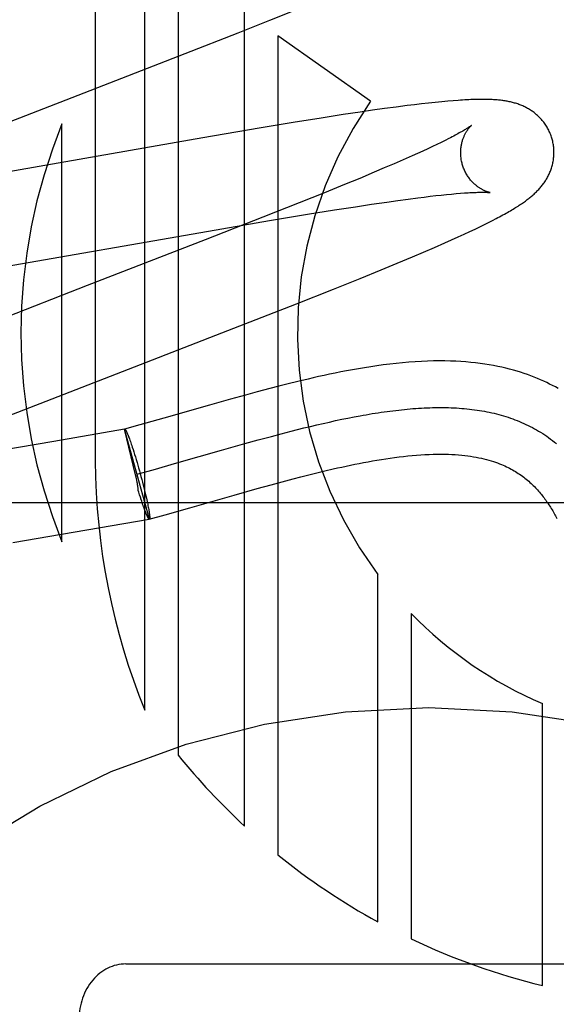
# Model space of a CAD drawing. Header units: inches. Extents: x 0 to 248, y 0 to 160.
# Tile 25 of 68: x 81.96 to 82.075, y 81.733 to 81.944. Entities that reach past the tile are written whole.
import ezdxf

# ---------------------------------------------------------------- set-up
doc = ezdxf.new("R2010")
doc.units = ezdxf.units.IN
doc.header["$LTSCALE"] = 13.627625
doc.header["$MEASUREMENT"] = 0
doc.linetypes.add('HIDDEN', pattern=[0.2, 0.1, -0.1])
doc.layers.add('DEFAULT_2', color=8, linetype='HIDDEN')

msp = doc.modelspace()

# ---------------------------------------------------------------- linework, layer by layer
at = {"layer": 'DEFAULT_2', "color": 8, "linetype": 'HIDDEN'}
for p, q in [((81.97647135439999, 82.1555714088), (81.97647135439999, 81.8497778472)), ((81.9870697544, 81.796333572), (81.9870697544, 82.1555714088)), ((81.99421215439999, 82.1555714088), (81.99421215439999, 81.7867069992)), ((82.0084969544, 81.77145267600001), (82.0084969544, 82.1555714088)), ((82.0139255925, 81.9442829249), (82.0194888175, 81.9465280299)), ((82.0071020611, 81.9415682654), (82.0139255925, 81.9442829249)), ((81.9957698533, 81.937123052), (82.0071020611, 81.9415682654)), ((82.0355081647, 81.9269429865), (82.0156393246, 81.9409131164)), ((82.0156393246, 81.9409131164), (82.0156393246, 81.76527855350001)), ((81.9727771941, 81.9282138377), (81.9957698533, 81.937123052)), ((81.9515750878, 81.9199842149), (81.9727771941, 81.9282138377)), ((82.0449146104, 81.92617223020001), (82.0433702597, 81.9259812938)), ((82.0464189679, 81.9263504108), (82.0449146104, 81.92617223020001)), ((82.0478997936, 81.9265172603), (82.0464189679, 81.9263504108)), ((82.0493660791, 81.92667293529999), (82.0478997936, 81.9265172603)), ((82.05076811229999, 81.926811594), (82.0493660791, 81.92667293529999)), ((82.0520441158, 81.9269278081), (82.05076811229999, 81.926811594)), ((82.0531934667, 81.92702311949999), (82.0520441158, 81.9269278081)), ((82.0296283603, 81.9240368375), (82.02487036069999, 81.9232952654)), ((82.0332797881, 81.9245867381), (82.0296283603, 81.9240368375)), ((82.0359250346, 81.9249723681), (82.0332797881, 81.9245867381)), ((82.038490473, 81.9253342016), (82.0359250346, 81.9249723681)), ((82.0409745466, 81.9256711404), (82.038490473, 81.9253342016)), ((82.0433702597, 81.9259812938), (82.0409745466, 81.9256711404)), ((81.9693289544, 81.8324598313), (81.9693289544, 81.9220365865)), ((82.01889848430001, 81.9223331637), (82.0116039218, 81.9211226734)), ((82.02487036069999, 81.9232952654), (82.01889848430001, 81.9223331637)), ((82.0116039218, 81.9211226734), (81.99954240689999, 81.91906429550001)), ((81.99954240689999, 81.91906429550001), (81.9574847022, 81.9117292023)), ((82.0497328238, 81.9176641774), (82.0487741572, 81.9172071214)), ((82.05063335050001, 81.91810107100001), (82.0497328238, 81.9176641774)), ((82.0514747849, 81.9185170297), (82.05063335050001, 81.91810107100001)), ((82.052256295, 81.9189112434), (82.0514747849, 81.9185170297)), ((82.04556022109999, 81.9157221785), (82.0443801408, 81.915191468)), ((82.0466867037, 81.9162354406), (82.04556022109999, 81.9157221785)), ((82.0477584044, 81.9167306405), (82.0466867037, 81.9162354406)), ((82.0487741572, 81.9172071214), (82.0477584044, 81.9167306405)), ((82.0405299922, 81.9135000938), (82.0384383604, 81.9126018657)), ((82.0425119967, 81.9143638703), (82.0405299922, 81.9135000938)), ((82.0443801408, 81.915191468), (82.0425119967, 81.9143638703)), ((82.0362412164, 81.9116707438), (82.0331549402, 81.91038071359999)), ((82.0384383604, 81.9126018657), (82.0362412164, 81.9116707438)), ((82.0331549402, 81.91038071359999), (82.0298985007, 81.9090382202)), ((82.0256041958, 81.9072913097), (82.0201501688, 81.905102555)), ((82.0298985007, 81.9090382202), (82.0256041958, 81.9072913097)), ((82.0528271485, 81.9070121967), (82.0538194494, 81.9071015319)), ((82.0538194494, 81.9071015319), (82.0547489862, 81.90717817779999)), ((82.0201501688, 81.905102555), (82.0124269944, 81.90204494)), ((82.0357168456, 81.9048267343), (82.0389858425, 81.90530379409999)), ((82.0389858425, 81.90530379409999), (82.0413152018, 81.90563143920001)), ((82.0413152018, 81.90563143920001), (82.0435347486, 81.90593227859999)), ((82.0435347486, 81.90593227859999), (82.0456399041, 81.9062055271)), ((82.0456399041, 81.9062055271), (82.04697751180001, 81.9063720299)), ((82.04697751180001, 81.9063720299), (82.04826097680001, 81.9065258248)), ((82.04826097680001, 81.9065258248), (82.0494889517, 81.9066667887)), ((82.0494889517, 81.9066667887), (82.05066012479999, 81.9067948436)), ((82.05066012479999, 81.9067948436), (82.0517733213, 81.906909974)), ((82.0517733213, 81.906909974), (82.0528271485, 81.9070121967)), ((82.02196729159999, 81.9026672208), (82.0277303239, 81.90359658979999)), ((82.0277303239, 81.90359658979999), (82.0322709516, 81.9043058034)), ((82.0322709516, 81.9043058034), (82.0357168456, 81.9048267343)), ((82.0124269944, 81.90204494), (82.000053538, 81.8972112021)), ((82.0007458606, 81.899073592), (82.0138113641, 81.901310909)), ((82.0138113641, 81.901310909), (82.02196729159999, 81.9026672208)), ((82.0598857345, 81.9004688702), (82.0607829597, 81.9009162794)), ((82.0607829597, 81.9009162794), (82.0616223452, 81.9013429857)), ((82.0616223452, 81.9013429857), (82.0624115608, 81.90175239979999)), ((81.9549226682, 81.8910950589), (82.0007458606, 81.899073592)), ((82.055551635, 81.8984038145), (82.0567619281, 81.89896704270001)), ((82.0567619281, 81.89896704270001), (82.0578836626, 81.899497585)), ((82.0578836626, 81.899497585), (82.05892231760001, 81.8999972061)), ((82.05892231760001, 81.8999972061), (82.0598857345, 81.9004688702)), ((82.000053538, 81.8972112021), (81.9747171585, 81.8874048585)), ((82.0491679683, 81.8955509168), (82.0514173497, 81.8965372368)), ((82.0514173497, 81.8965372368), (82.0528657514, 81.897182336)), ((82.0528657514, 81.897182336), (82.0542495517, 81.8978071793)), ((82.0542495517, 81.8978071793), (82.055551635, 81.8984038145)), ((82.04448691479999, 81.8935467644), (82.0468610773, 81.8945559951)), ((82.0468610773, 81.8945559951), (82.0491679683, 81.8955509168)), ((82.041187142, 81.8921646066), (82.04448691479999, 81.8935467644)), ((82.0332328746, 81.8889069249), (82.0377343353, 81.8907393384)), ((82.0377343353, 81.8907393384), (82.041187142, 81.8921646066)), ((82.0275763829, 81.8866363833), (82.0332328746, 81.8889069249)), ((81.9747171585, 81.8874048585), (81.9556919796, 81.8799964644)), ((82.0196450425, 81.8834964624), (82.0275763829, 81.8866363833)), ((82.0049133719, 81.8777474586), (82.0196450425, 81.8834964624)), ((81.9861356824, 81.8704821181), (82.0049133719, 81.8777474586)), ((81.9672026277, 81.8631292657), (81.9861356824, 81.8704821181)), ((82.013919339, 81.86531138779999), (82.0112111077, 81.8645915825)), ((82.01582398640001, 81.8658055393), (82.013919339, 81.86531138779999)), ((82.0178191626, 81.8663109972), (82.01582398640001, 81.8658055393)), ((82.0199123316, 81.8668262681), (82.0178191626, 81.8663109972)), ((81.95635458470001, 81.8588645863), (81.9672026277, 81.8631292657)), ((82.0054360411, 81.8630037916), (82.00095176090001, 81.861737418)), ((82.0086541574, 81.8638962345), (82.0054360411, 81.8630037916)), ((82.0112111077, 81.8645915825), (82.0086541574, 81.8638962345)), ((82.00095176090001, 81.861737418), (81.9911931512, 81.8589497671)), ((81.9911931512, 81.8589497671), (81.9860172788, 81.8574886)), ((82.02799207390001, 81.85841924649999), (82.0293236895, 81.8587003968)), ((82.0293236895, 81.8587003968), (82.03064679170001, 81.8589694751)), ((82.03064679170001, 81.8589694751), (82.0319611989, 81.8592259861)), ((81.9827349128, 81.856579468), (81.9675862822, 81.8539612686)), ((81.9880893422, 81.8373224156), (81.9827349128, 81.8565794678)), ((81.98511766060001, 81.8467667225), (81.98273821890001, 81.8565675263)), ((81.9827382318, 81.8565675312), (81.9827682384, 81.85658867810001)), ((81.9860172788, 81.8574886), (81.9827682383, 81.8565886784)), ((82.0184476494, 81.8561547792), (82.0198337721, 81.8565065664)), ((82.0198337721, 81.8565065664), (82.0212126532, 81.8568497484)), ((82.0212126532, 81.8568497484), (82.0225841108, 81.85718383)), ((82.0225841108, 81.85718383), (82.0239479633, 81.8575083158)), ((82.0239479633, 81.8575083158), (82.0253040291, 81.85782271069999)), ((82.0253040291, 81.85782271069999), (82.0266521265, 81.8581265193)), ((82.0266521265, 81.8581265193), (82.02799207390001, 81.85841924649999)), ((81.9836190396, 81.8549768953), (81.9837075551, 81.85474384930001)), ((81.9837075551, 81.85474384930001), (81.9837991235, 81.8544968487)), ((81.9837991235, 81.8544968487), (81.983893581, 81.8542363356)), ((82.01141476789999, 81.8542841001), (82.0142476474, 81.8550527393)), ((82.0142476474, 81.8550527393), (82.01635528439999, 81.8556120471)), ((82.01635528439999, 81.8556120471), (82.0184476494, 81.8561547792)), ((81.9675862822, 81.8539612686), (81.9562048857, 81.85204214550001)), ((81.983893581, 81.8542363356), (81.9839907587, 81.853962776)), ((81.9839907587, 81.853962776), (81.9840904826, 81.8536766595)), ((81.9840904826, 81.8536766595), (81.9841925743, 81.8533784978)), ((81.9841925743, 81.8533784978), (81.9842968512, 81.8530688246)), ((81.9842968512, 81.8530688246), (81.9844031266, 81.8527481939)), ((81.9844031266, 81.8527481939), (81.9845658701, 81.8522479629)), ((81.9845658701, 81.8522479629), (81.98473202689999, 81.8517263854)), ((82.0035018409, 81.8520660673), (82.0085572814, 81.8534929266)), ((82.0085572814, 81.8534929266), (82.01141476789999, 81.8542841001)), ((81.98473202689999, 81.8517263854), (81.9849009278, 81.85118556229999)), ((81.9849009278, 81.85118556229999), (81.9850718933, 81.85062766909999)), ((81.9850718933, 81.85062766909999), (81.985244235, 81.8500549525)), ((81.9939516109, 81.8493377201), (82.0035018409, 81.8520660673)), ((81.985244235, 81.8500549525), (81.98541725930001, 81.8494697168)), ((81.98541725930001, 81.8494697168), (81.9855902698, 81.84887431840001)), ((81.9855902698, 81.84887431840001), (81.98576257, 81.8482711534)), ((81.98576257, 81.8482711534), (81.9859334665, 81.8476626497)), ((81.9888581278, 81.84789936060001), (81.9939516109, 81.8493377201)), ((81.9852164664, 81.846315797), (81.98511766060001, 81.8467667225)), ((81.9852901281, 81.84596980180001), (81.9852164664, 81.846315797)), ((81.98541378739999, 81.8469449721), (81.9888581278, 81.84789936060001)), ((81.9859334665, 81.8476626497), (81.98610346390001, 81.8470468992)), ((81.98610346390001, 81.8470468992), (81.9862706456, 81.8464307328)), ((81.9862706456, 81.8464307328), (81.9864343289, 81.84581666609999)), ((82.0165049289, 81.8453046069), (82.018910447, 81.845943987)), ((82.018910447, 81.845943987), (82.0205624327, 81.8463734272)), ((82.0205624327, 81.8463734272), (82.0222497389, 81.8468027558)), ((82.0222497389, 81.8468027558), (82.0239681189, 81.8472291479)), ((82.0239681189, 81.8472291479), (82.0257159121, 81.8476505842)), ((81.9864343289, 81.84581666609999), (81.9865938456, 81.8452072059)), ((81.9865938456, 81.8452072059), (81.9867485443, 81.844604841)), ((81.9867485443, 81.844604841), (81.9868977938, 81.8440120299)), ((81.9868977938, 81.8440120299), (81.98704098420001, 81.8434311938)), ((82.006270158, 81.8424568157), (82.0111949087, 81.84384689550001)), ((82.0111949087, 81.84384689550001), (82.0141812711, 81.8446735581)), ((82.0141812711, 81.8446735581), (82.0165049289, 81.8453046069)), ((81.9858102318, 81.84308380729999), (81.9856963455, 81.8434582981)), ((81.9859796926, 81.8425350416), (81.9858102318, 81.84308380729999)), ((81.986146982, 81.8420035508), (81.9859796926, 81.8425350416)), ((81.9863148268, 81.8414775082), (81.986146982, 81.8420035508)), ((81.9864192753, 81.8411615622), (81.986257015, 81.8416597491)), ((81.98704098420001, 81.8434311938), (81.98717753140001, 81.8428647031)), ((81.98717753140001, 81.8428647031), (81.9873068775, 81.8423148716)), ((81.9873068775, 81.8423148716), (81.9874284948, 81.841783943)), ((81.9874284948, 81.841783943), (81.9875050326, 81.8414415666)), ((81.9967328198, 81.8397321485), (82.006270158, 81.8424568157)), ((82.29798911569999, 81.84077144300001), (81.79798911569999, 81.84077144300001)), ((81.9865253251, 81.8408419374), (81.9864192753, 81.8411615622)), ((81.9866294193, 81.84053309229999), (81.9865253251, 81.8408419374)), ((81.9867313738, 81.8402355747), (81.9866294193, 81.84053309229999)), ((81.9868309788, 81.83994999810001), (81.9867313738, 81.8402355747)), ((81.986928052, 81.8396768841), (81.9868309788, 81.83994999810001)), ((81.9870224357, 81.8394166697), (81.986928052, 81.8396768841)), ((81.9875050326, 81.8414415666), (81.9875777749, 81.8411091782)), ((81.9875777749, 81.8411091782), (81.9876465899, 81.8407873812)), ((81.9876465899, 81.8407873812), (81.9877113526, 81.84047675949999)), ((81.9877113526, 81.84047675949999), (81.9877719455, 81.8401778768)), ((81.9877719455, 81.8401778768), (81.98782825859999, 81.8398912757)), ((81.98782825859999, 81.8398912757), (81.9878801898, 81.8396174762)), ((81.9878801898, 81.8396174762), (81.98792764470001, 81.8393569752)), ((81.99144788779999, 81.83823993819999), (81.9967328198, 81.8397321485)), ((81.98711396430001, 81.8391698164), (81.9870224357, 81.8394166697)), ((81.9872025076, 81.8389366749), (81.98711396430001, 81.8391698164)), ((81.9872879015, 81.8387176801), (81.9872456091, 81.8388253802)), ((81.9880593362, 81.8373012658), (81.99144788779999, 81.83823993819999)), ((81.9691999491, 81.8340458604), (81.98805841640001, 81.8373044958)), ((81.9880893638, 81.83732243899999), (81.9880584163, 81.8373044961)), ((81.9880893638, 81.83732243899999), (81.9880593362, 81.8373012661)), ((81.9587648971, 81.8322914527), (81.9691999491, 81.8340458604)), ((82.03706652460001, 81.7509218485), (82.03706652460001, 81.8254081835)), ((82.0442079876, 81.8170512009), (82.0442079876, 81.7472688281)), ((82.0723186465, 81.7372877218), (82.0723186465, 81.7977628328)), ((81.9829891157, 81.7418945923), (82.1129891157, 81.7418945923))]:
    msp.add_line(p, q, dxfattribs=at)
for points in [[(82.0744220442, 81.9187847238), (82.07436052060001, 81.9189973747), (82.0742828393, 81.9192447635), (82.074199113, 81.9194902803), (82.07410944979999, 81.9197336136), (82.0740139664, 81.919974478), (82.0739127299, 81.92021274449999), (82.0738058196, 81.9204482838), (82.0736933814, 81.9206808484), (82.073575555, 81.9209102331), (82.0734524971, 81.921136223), (82.0733243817, 81.9213585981), (82.07319135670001, 81.9215772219), (82.0730535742, 81.9217919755), (82.0729112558, 81.92200264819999), (82.0727646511, 81.9222090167), (82.072613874, 81.92241106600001), (82.0724590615, 81.9226087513), (82.0723004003, 81.9228019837), (82.0721380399, 81.9229907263), (82.0719722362, 81.9231748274), (82.071803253, 81.9233541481), (82.0716312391, 81.92352868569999), (82.0714563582, 81.9236984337), (82.0712788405, 81.9238633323), (82.0710989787, 81.9240232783), (82.0709167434, 81.9241784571), (82.0707322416, 81.924328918), (82.07054526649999, 81.9244749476), (82.0703556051, 81.9246168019), (82.0701632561, 81.9247545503), (82.0699680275, 81.9248883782), (82.0697701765, 81.92501815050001), (82.0695697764, 81.9251438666), (82.069367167, 81.92526537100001), (82.0691626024, 81.9253825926), (82.0689564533, 81.9254954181), (82.0687491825, 81.9256037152), (82.0685407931, 81.9257076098), (82.0683315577, 81.9258070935), (82.0681210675, 81.9259024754), (82.06790900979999, 81.9259939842), (82.0676952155, 81.9260817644), (82.0674793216, 81.9261660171), (82.0672614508, 81.9262467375), (82.0670414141, 81.9263240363), (82.0668196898, 81.926397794), (82.0665966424, 81.9264679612), (82.0663724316, 81.9265345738), (82.0661473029, 81.9265976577), (82.0659213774, 81.9266572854), (82.0656948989, 81.9267135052), (82.0654677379, 81.9267664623), (82.0652398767, 81.926816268), (82.0650111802, 81.9268630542), (82.0647815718, 81.9269069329), (82.0645508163, 81.9269480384), (82.06431869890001, 81.9269864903), (82.0640850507, 81.9270223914), (82.0638497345, 81.9270558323), (82.0636124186, 81.9270869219), (82.06337288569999, 81.92711574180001), (82.0631306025, 81.9271423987), (82.0628850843, 81.9271669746), (82.0626358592, 81.927189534), (82.0623824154, 81.9272101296), (82.06212427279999, 81.9272287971), (82.0618609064, 81.9272455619), (82.06159182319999, 81.92726043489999), (82.0613164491, 81.9272734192), (82.0610343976, 81.92728449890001), (82.0607452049, 81.92729365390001), (82.0604484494, 81.9273008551), (82.0601436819, 81.9273060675), (82.0598304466, 81.9273092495), (82.0595082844, 81.9273103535), (82.0591766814, 81.9273093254), (82.0588351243, 81.927306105), (82.05848306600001, 81.92730062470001), (82.0581199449, 81.92729281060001), (82.0577451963, 81.9272825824), (82.0573582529, 81.9272698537), (82.0569584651, 81.92725452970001), (82.0565452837, 81.9272365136), (82.0561177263, 81.9272156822), (82.055674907, 81.9271919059), (82.0552157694, 81.9271650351), (82.0547392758, 81.92713491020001), (82.0542442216, 81.9271013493), (82.0531934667, 81.92702311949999)], [(82.0571029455, 81.9217230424), (82.0570958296, 81.9217171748), (82.0570815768, 81.9217056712), (82.0570596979, 81.92168839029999), (82.0570296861, 81.92166518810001), (82.0569910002, 81.9216359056), (82.0569430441, 81.9216003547), (82.0568853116, 81.9215584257), (82.0568172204, 81.9215099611), (82.0567383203, 81.9214549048), (82.0566481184, 81.9213931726), (82.05654613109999, 81.92132469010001), (82.0564318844, 81.9212493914), (82.05630478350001, 81.9211671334), (82.056164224, 81.9210777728), (82.0560096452, 81.9209811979), (82.0558403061, 81.9208771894), (82.05565605, 81.9207658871), (82.0554565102, 81.92064729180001), (82.0552417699, 81.9205216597), (82.05501192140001, 81.9203892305), (82.05476694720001, 81.9202501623), (82.0545070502, 81.92010472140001), (82.05423195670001, 81.91995289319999), (82.0539415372, 81.9197947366), (82.053635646, 81.9196302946), (82.0533140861, 81.91945957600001), (82.0529769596, 81.919282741), (82.0526243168, 81.9190999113), (82.052256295, 81.9189112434)], [(82.055153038, 81.9134269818), (82.0551003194, 81.913625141), (82.0550442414, 81.9138585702), (82.0549944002, 81.9140928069), (82.0549508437, 81.91432734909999), (82.0549135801, 81.9145617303), (82.0548825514, 81.914795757), (82.0548576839, 81.9150292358), (82.05483891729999, 81.9152617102), (82.05482616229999, 81.9154927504), (82.0548193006, 81.9157221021), (82.05481820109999, 81.9159494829), (82.05482270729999, 81.9161745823), (82.05483264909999, 81.9163971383), (82.0548478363, 81.9166167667), (82.0548680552, 81.9168330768), (82.0548930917, 81.9170458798), (82.0549227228, 81.9172550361), (82.0549566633, 81.9174600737), (82.05499460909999, 81.9176605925), (82.0550362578, 81.9178563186), (82.0550812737, 81.9180469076), (82.0551293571, 81.9182322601), (82.0551801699, 81.9184121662), (82.0552334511, 81.9185866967), (82.055288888, 81.9187557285), (82.0553463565, 81.918919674), (82.0554057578, 81.9190789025), (82.0554668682, 81.91923339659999), (82.0555295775, 81.9193834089), (82.0555934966, 81.9195285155), (82.0556582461, 81.9196683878), (82.0557236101, 81.9198030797), (82.0557892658, 81.9199324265), (82.0558551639, 81.9200567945), (82.0559212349, 81.920176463), (82.0559873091, 81.9202914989), (82.05605326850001, 81.9204020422), (82.0561189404, 81.9205081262), (82.0561841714, 81.92060980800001), (82.0562488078, 81.920707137), (82.0563126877, 81.920800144), (82.0563756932, 81.9208889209), (82.05643773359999, 81.9209735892), (82.0564985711, 81.9210540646), (82.0565580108, 81.9211303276), (82.0566158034, 81.92120229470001), (82.0566717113, 81.9212699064), (82.0567254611, 81.921333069), (82.0567767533, 81.92139167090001), (82.05682538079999, 81.9214457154), (82.05687112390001, 81.9214951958), (82.0569136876, 81.9215400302), (82.0569527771, 81.9215801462), (82.056988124, 81.9216155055), (82.0570194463, 81.9216460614), (82.0570464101, 81.9216717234), (82.0570686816, 81.9216924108), (82.05708586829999, 81.92170799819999), (82.0570975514, 81.9217183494), (82.0571020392, 81.9217222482)], [(82.0624115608, 81.90175239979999), (82.0627897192, 81.9019517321), (82.0631575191, 81.9021477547), (82.06351553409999, 81.9023407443), (82.063863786, 81.9025306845), (82.0642024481, 81.9027176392), (82.06453169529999, 81.9029016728), (82.0648517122, 81.90308285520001), (82.0651626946, 81.9032612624), (82.0654648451, 81.9034369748), (82.0657583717, 81.9036100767), (82.066043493, 81.9037806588), (82.0663204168, 81.9039488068), (82.06658937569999, 81.9041146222), (82.06685054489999, 81.904278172), (82.0671041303, 81.9044395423), (82.06735030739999, 81.9045988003), (82.0675892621, 81.90475601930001), (82.0678211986, 81.9049112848), (82.0680462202, 81.90506461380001), (82.0682648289, 81.9052162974), (82.0684773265, 81.9053665), (82.0686843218, 81.90551561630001), (82.0688862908, 81.9056639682), (82.0690837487, 81.9058119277), (82.0692771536, 81.9059598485), (82.0694669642, 81.9061081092), (82.0696536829, 81.9062571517), (82.0698374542, 81.9064071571), (82.0700185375, 81.9065584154), (82.0701969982, 81.9067110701), (82.0703729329, 81.9068653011), (82.0705464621, 81.9070213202), (82.070717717, 81.9071793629), (82.07088670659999, 81.9073395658), (82.0710534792, 81.9075021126), (82.0712179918, 81.9076671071), (82.07138028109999, 81.9078347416), (82.0715401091, 81.9080049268), (82.07169733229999, 81.9081776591), (82.0718517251, 81.90835283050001), (82.0720031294, 81.9085303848), (82.0721512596, 81.9087100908), (82.07229576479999, 81.9088915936), (82.0724367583, 81.9090750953), (82.072574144, 81.9092605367), (82.0727081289, 81.9094482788), (82.07283878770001, 81.9096385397), (82.0729662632, 81.9098316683), (82.0730907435, 81.9100281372), (82.07321199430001, 81.91022778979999), (82.0733299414, 81.91043072), (82.0734442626, 81.9106365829), (82.0735547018, 81.9108450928), (82.07366107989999, 81.9110560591), (82.07376318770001, 81.9112691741), (82.0738609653, 81.91148440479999), (82.0739542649, 81.91170150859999), (82.0740431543, 81.9119207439), (82.0741275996, 81.9121421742), (82.0742076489, 81.912366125), (82.0742833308, 81.9125929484), (82.07435452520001, 81.9128226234), (82.0744211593, 81.9130553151), (82.0744830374, 81.9132907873), (82.07453999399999, 81.9135288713), (82.074591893, 81.91376947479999), (82.0746386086, 81.9140125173), (82.0746799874, 81.9142577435), (82.07471588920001, 81.9145048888), (82.07474620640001, 81.9147538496), (82.0747708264, 81.9150044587), (82.0747896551, 81.9152566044), (82.0748026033, 81.9155102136), (82.0748095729, 81.9157649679), (82.0748104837, 81.9160205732), (82.074805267, 81.9162768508), (82.0747938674, 81.9165336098), (82.0747762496, 81.9167905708), (82.0747523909, 81.9170474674), (82.0747222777, 81.9173040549), (82.0746859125, 81.9175600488), (82.0746432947, 81.9178152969), (82.0745944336, 81.9180696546), (82.0745393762, 81.91832281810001), (82.0744781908, 81.9185744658), (82.0744220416, 81.9187847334)], [(82.0611018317, 81.9073286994), (82.06110581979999, 81.9073280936), (82.0610988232, 81.9073293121), (82.0610846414, 81.9073319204), (82.06106347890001, 81.9073360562), (82.0610355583, 81.9073418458), (82.0610010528, 81.90734942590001), (82.0609602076, 81.9073589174), (82.0609132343, 81.9073704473), (82.06086039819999, 81.9073841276), (82.06080193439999, 81.9074000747), (82.06073813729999, 81.90741838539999), (82.0606693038, 81.9074391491), (82.0605956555, 81.9074624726), (82.0605173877, 81.9074884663), (82.0604348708, 81.907517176), (82.06034845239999, 81.9075486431), (82.0602583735, 81.907582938), (82.060164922, 81.9076201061), (82.060068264, 81.9076602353), (82.0599686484, 81.9077033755), (82.0598660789, 81.9077496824), (82.05976060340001, 81.90779929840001), (82.0596523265, 81.9078523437), (82.0595413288, 81.90790895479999), (82.0594277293, 81.907969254), (82.0593116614, 81.9080333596), (82.0591931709, 81.90810144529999), (82.05907238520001, 81.9081736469), (82.058949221, 81.9082502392), (82.0588235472, 81.9083315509), (82.0586956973, 81.90841762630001), (82.0585658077, 81.9085086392), (82.0584343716, 81.9086045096), (82.058301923, 81.90870509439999), (82.0581684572, 81.9088106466), (82.0580342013, 81.9089212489), (82.0578990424, 81.9090372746), (82.0577628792, 81.9091591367), (82.0576260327, 81.90928690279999), (82.0574886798, 81.9094207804), (82.0573512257, 81.90956076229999), (82.0572139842, 81.9097069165), (82.0570774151, 81.9098591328), (82.0569419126, 81.9100173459), (82.0568079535, 81.9101813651), (82.056676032, 81.910350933), (82.0565464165, 81.9105260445), (82.0564193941, 81.9107066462), (82.05629535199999, 81.9108925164), (82.0561746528, 81.9110834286), (82.05605758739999, 81.9112792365), (82.0559444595, 81.9114797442), (82.0558355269, 81.9116847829), (82.0557310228, 81.9118941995), (82.0556312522, 81.91210766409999), (82.0555365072, 81.91232481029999), (82.0554469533, 81.9125455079), (82.0553627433, 81.912769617), (82.05528411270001, 81.9129967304), (82.0552112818, 81.913226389), (82.0551530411, 81.9134269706)], [(82.0547489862, 81.90717817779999), (82.0556172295, 81.9072426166), (82.0560289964, 81.9072704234), (82.0564241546, 81.9072952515), (82.05680174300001, 81.90731712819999), (82.0571603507, 81.9073360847), (82.05749835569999, 81.9073521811), (82.0578164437, 81.907365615), (82.05811446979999, 81.90737655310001), (82.0583935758, 81.9073852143), (82.0586545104, 81.9073917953), (82.0588981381, 81.90739648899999), (82.0591251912, 81.90739947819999), (82.0593366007, 81.9074009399), (82.0595331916, 81.9074010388), (82.05971572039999, 81.9073999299), (82.0598849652, 81.9073977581), (82.06004140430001, 81.9073946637), (82.06018561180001, 81.9073907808), (82.060317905, 81.907386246), (82.0604386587, 81.9073811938), (82.0605482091, 81.9073757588), (82.0606468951, 81.9073700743), (82.06073502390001, 81.9073642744), (82.06081287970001, 81.9073584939), (82.0608808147, 81.9073528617), (82.06093914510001, 81.90734750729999), (82.0609882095, 81.90734255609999), (82.0610283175, 81.9073381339), (82.061059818, 81.90733435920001), (82.0610830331, 81.90733135), (82.0610982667, 81.9073292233), (82.0611018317, 81.9073286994)], [(82.0757125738, 81.8653051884), (82.0751145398, 81.8656347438), (82.0745049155, 81.8659575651), (82.0738834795, 81.8662734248), (82.0732496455, 81.8665822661), (82.07260299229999, 81.8668839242), (82.0719427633, 81.86717836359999), (82.0712680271, 81.8674655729), (82.0705787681, 81.8677451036), (82.0698747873, 81.8680165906), (82.0691556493, 81.8682797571), (82.0684212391, 81.868534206), (82.0676703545, 81.86877989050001), (82.0669020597, 81.8690165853), (82.0661154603, 81.8692439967), (82.0653097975, 81.86946175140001), (82.0644836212, 81.8696696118), (82.0636356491, 81.8698672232), (82.0627644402, 81.8700541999), (82.0618683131, 81.8702301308), (82.0609465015, 81.8703943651), (82.0599974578, 81.8705463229), (82.059021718, 81.87068504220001), (82.0580193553, 81.870809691), (82.05699021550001, 81.8709195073), (82.0559346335, 81.8710137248), (82.05485117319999, 81.8710917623), (82.0537389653, 81.8711529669), (82.0525964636, 81.87119667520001), (82.051421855, 81.8712221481), (82.0502148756, 81.8712285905), (82.0489733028, 81.8712152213), (82.0477010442, 81.8711814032), (82.04640019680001, 81.8711267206), (82.04507434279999, 81.87105098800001), (82.0437260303, 81.87095418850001), (82.0423610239, 81.87083680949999), (82.0409830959, 81.8706994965), (82.0396014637, 81.8705437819), (82.038224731, 81.87037158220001), (82.0368597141, 81.8701848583), (82.03551704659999, 81.8699863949), (82.0341948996, 81.8697773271), (82.032895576, 81.8695593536), (82.0316172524, 81.8693334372), (82.0303588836, 81.8691005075), (82.0291203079, 81.8688614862), (82.0279008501, 81.8686171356), (82.0267008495, 81.86836837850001), (82.0255203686, 81.8681160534), (82.0243593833, 81.8678609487), (82.0232177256, 81.8676037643), (82.022095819, 81.8673451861), (82.0199123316, 81.8668262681)], [(82.0319611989, 81.8592259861), (82.0332667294, 81.8594694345), (82.0339161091, 81.8595861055), (82.0345632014, 81.8596993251), (82.0352079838, 81.8598090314), (82.0358504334, 81.8599151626), (82.03649052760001, 81.8600176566), (82.0371282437, 81.86011645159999), (82.0377635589, 81.8602114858), (82.0383964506, 81.8603026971), (82.03902689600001, 81.86039002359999), (82.0396548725, 81.8604734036), (82.0402803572, 81.8605527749), (82.0409033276, 81.8606280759), (82.0415237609, 81.8606992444), (82.0421416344, 81.8607662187), (82.0427569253, 81.86082893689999), (82.04336961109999, 81.86088733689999), (82.04397966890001, 81.8609413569), (82.044587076, 81.8609909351), (82.0451918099, 81.8610360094), (82.04579384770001, 81.861076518), (82.0463931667, 81.8611123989), (82.0469897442, 81.8611435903), (82.0475835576, 81.8611700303), (82.0481745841, 81.86119165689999), (82.04876280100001, 81.8612084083), (82.04934818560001, 81.8612202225), (82.0499307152, 81.8612270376), (82.050510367, 81.8612287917), (82.0510871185, 81.8612254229), (82.0516609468, 81.86121686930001), (82.0522318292, 81.861203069), (82.05279974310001, 81.86118396), (82.0533646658, 81.86115948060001), (82.0539265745, 81.8611295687), (82.0544854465, 81.8610941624), (82.0550412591, 81.8610531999), (82.0555939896, 81.8610066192), (82.0561436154, 81.86095435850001), (82.0566901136, 81.86089635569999), (82.05723346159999, 81.8608325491), (82.0577736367, 81.8607628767), (82.0583106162, 81.8606872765), (82.05884437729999, 81.8606056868), (82.05937489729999, 81.8605180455), (82.0599021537, 81.8604242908), (82.06042612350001, 81.86032436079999), (82.0609467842, 81.8602181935), (82.061464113, 81.860105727), (82.0619780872, 81.8599868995), (82.0624886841, 81.859861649), (82.0629958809, 81.85972991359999), (82.0634996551, 81.85959163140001), (82.0639999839, 81.8594467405), (82.0644968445, 81.859295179), (82.0649902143, 81.859136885), (82.0654800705, 81.8589717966), (82.06596639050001, 81.8587998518), (82.0664491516, 81.8586209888), (82.0669283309, 81.8584351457), (82.06740390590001, 81.8582422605), (82.0678758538, 81.85804227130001), (82.06834415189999, 81.8578351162), (82.0688087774, 81.8576207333), (82.0692697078, 81.8573990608), (82.0697269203, 81.8571700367), (82.0701803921, 81.856933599), (82.0706301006, 81.85668968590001), (82.071076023, 81.85643823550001), (82.0715181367, 81.8561791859), (82.071956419, 81.8559124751), (82.072390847, 81.8556380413), (82.07282139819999, 81.8553558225), (82.0732480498, 81.8550657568), (82.0736707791, 81.8547677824), (82.07408956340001, 81.8544618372), (82.07450438, 81.8541478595), (82.0749152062, 81.8538257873), (82.0753220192, 81.8534955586)], [(81.9827682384, 81.85658867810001), (81.9827775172, 81.8565902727), (81.9827929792, 81.8565892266), (81.98280961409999, 81.8565838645), (81.98282741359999, 81.8565741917), (81.9828463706, 81.8565602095), (81.9828664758, 81.8565419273), (81.9828877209, 81.8565193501), (81.9829100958, 81.8564924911), (81.9829335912, 81.8564613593), (81.9829581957, 81.8564259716), (81.98298389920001, 81.8563863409), (81.98301068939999, 81.85634248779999), (81.983038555, 81.8562944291), (81.9830674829, 81.8562421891), (81.9830974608, 81.8561857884), (81.9831284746, 81.856125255), (81.9831605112, 81.8560606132), (81.98319355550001, 81.8559918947), (81.9832275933, 81.8559191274), (81.9832626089, 81.8558423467), (81.9832985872, 81.8557615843), (81.9833355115, 81.8556768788), (81.98337336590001, 81.8555882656), (81.98341213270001, 81.8554957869), (81.9834517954, 81.8553994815), (81.9834923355, 81.855299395), (81.9835337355, 81.85519556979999), (81.9835759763, 81.8550880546), (81.9836190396, 81.8549768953)], [(82.0257159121, 81.8476505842), (82.0274959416, 81.848065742), (82.0283996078, 81.8482705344), (82.0293137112, 81.8484732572), (82.0302369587, 81.8486732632), (82.03116916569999, 81.84887016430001), (82.0321081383, 81.8490631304), (82.0330521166, 81.8492514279), (82.033999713, 81.8494343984), (82.0349491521, 81.84961130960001), (82.0358999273, 81.849781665), (82.0368511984, 81.8499449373), (82.0378021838, 81.8501006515), (82.03875206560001, 81.8502483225), (82.0397001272, 81.8503874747), (82.0406454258, 81.8505175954), (82.04158781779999, 81.85063827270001), (82.0425268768, 81.8507490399), (82.0434624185, 81.8508494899), (82.0443949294, 81.8509392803), (82.0453218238, 81.8510177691), (82.0462424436, 81.8510845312), (82.0471517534, 81.8511389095), (82.0480460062, 81.8511805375), (82.04892158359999, 81.8512092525), (82.0497744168, 81.8512251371), (82.0506030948, 81.8512285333), (82.051404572, 81.8512199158), (82.0521804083, 81.851199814), (82.0529308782, 81.85116875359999), (82.0536568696, 81.8511272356), (82.0543591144, 81.85107577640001), (82.05503835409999, 81.85101488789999), (82.055694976, 81.8509450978), (82.0563307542, 81.85086674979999), (82.0569469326, 81.8507801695), (82.0575452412, 81.85068553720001), (82.0581271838, 81.85058297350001), (82.0586943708, 81.85047251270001), (82.0592490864, 81.8503539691), (82.0597904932, 81.8502277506), (82.0603192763, 81.8500939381), (82.0608332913, 81.8499533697), (82.0613312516, 81.8498068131), (82.0618118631, 81.8496551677), (82.0622739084, 81.8494994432), (82.0627164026, 81.8493407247), (82.0631376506, 81.8491805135), (82.0635388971, 81.8490192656), (82.06391961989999, 81.84885811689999), (82.06428340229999, 81.8486963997), (82.0646326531, 81.8485337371), (82.0649698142, 81.8483695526), (82.0652971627, 81.8482031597), (82.0656169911, 81.84803367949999), (82.06593198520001, 81.8478598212), (82.0662426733, 81.84768132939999), (82.0665507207, 81.8474972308), (82.0668551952, 81.8473080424), (82.06715584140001, 81.8471139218), (82.0674523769, 81.84691506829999), (82.0677445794, 81.8467116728), (82.0680321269, 81.8465040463), (82.0683147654, 81.8462924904), (82.0685921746, 81.8460773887), (82.0688639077, 81.845859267), (82.0691301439, 81.84563817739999), (82.0693909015, 81.8454143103), (82.0696461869, 81.8451878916), (82.06989600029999, 81.8449591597), (82.0701403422, 81.8447283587), (82.070379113, 81.8444958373), (82.0706125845, 81.8442615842), (82.070840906, 81.8440256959), (82.0710643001, 81.8437881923), (82.071282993, 81.8435490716), (82.0714970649, 81.8433084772), (82.0717066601, 81.843066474), (82.0719117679, 81.84282330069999), (82.0721124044, 81.84257917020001), (82.0723086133, 81.8423342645), (82.0725003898, 81.8420888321), (82.0726879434, 81.8418428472), (82.0728712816, 81.8415965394), (82.0730509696, 81.8413493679), (82.073227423, 81.8411009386), (82.0734010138, 81.8408508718), (82.073572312, 81.8405984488), (82.0737410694, 81.84034412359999), (82.07390729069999, 81.8400879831), (82.0740708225, 81.8398303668), (82.0742314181, 81.8395717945), (82.0743893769, 81.83931192), (82.074544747, 81.83905078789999), (82.0746980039, 81.838787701), (82.07484959, 81.83852195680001), (82.07499959, 81.8382534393), (82.07514827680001, 81.8379816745), (82.0752955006, 81.8377069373), (82.0754412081, 81.83742933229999)], [(81.9856963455, 81.8434582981), (81.98568561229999, 81.8435889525), (81.9856725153, 81.8437246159), (81.98565698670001, 81.8438656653), (81.9856391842, 81.84401112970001), (81.985619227, 81.8441601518), (81.9855971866, 81.8443126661), (81.98557314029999, 81.8444682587), (81.985547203, 81.8446270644), (81.9855194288, 81.8447894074), (81.9854900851, 81.8449542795), (81.98545942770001, 81.8451208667), (81.985427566, 81.8452888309), (81.9853947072, 81.8454574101), (81.9853608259, 81.8456270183), (81.9852901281, 81.84596980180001)], [(81.9880500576, 81.8372996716), (81.9880345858, 81.8373007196), (81.9880179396, 81.83730608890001), (81.9880001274, 81.83731577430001), (81.9879811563, 81.8373297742), (81.98796103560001, 81.8373480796), (81.98793977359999, 81.8373706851), (81.9879173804, 81.8373975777), (81.9878938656, 81.8374287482), (81.9878692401, 81.8374641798), (81.9878435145, 81.8375038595), (81.9878167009, 81.8375477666), (81.98778881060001, 81.8375958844), (81.9877598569, 81.8376481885), (81.9877298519, 81.8377046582), (81.9876988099, 81.8377652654), (81.987666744, 81.8378299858), (81.98763366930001, 81.8378987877), (81.9875996, 81.8379716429), (81.9875645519, 81.8380485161), (81.9875285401, 81.8381293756), (81.9874915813, 81.8382141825), (81.9874536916, 81.8383029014), (81.9874148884, 81.83839549), (81.9873751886, 81.83849190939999), (81.9873346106, 81.8385921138), (81.9872931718, 81.83869606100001), (81.9872508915, 81.8388037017), (81.98720778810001, 81.8389149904)], [(81.9880584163, 81.8373044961), (81.9880490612, 81.8373037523), (81.9880332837, 81.8373060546), (81.9880163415, 81.8373126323), (81.987998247, 81.8373234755), (81.9879790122, 81.8373385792), (81.987958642, 81.8373579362), (81.9879371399, 81.837381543), (81.9879145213, 81.83740938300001), (81.987890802, 81.8374414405), (81.9878659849, 81.837477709), (81.9878400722, 81.83751818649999), (81.987813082, 81.8375628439)], [(81.98792764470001, 81.8393569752), (81.9879705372, 81.8391102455), (81.9879902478, 81.8389921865), (81.9880087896, 81.8388777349), (81.9880261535, 81.8387669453), (81.9880423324, 81.8386598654), (81.9880573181, 81.8385565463), (81.9880711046, 81.8384570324), (81.988083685, 81.8383613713), (81.9880950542, 81.8382696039), (81.9881052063, 81.8381817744), (81.98811413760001, 81.8380979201), (81.9881218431, 81.8380180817), (81.9881283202, 81.8379422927), (81.9881335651, 81.8378705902), (81.9881375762, 81.837803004), (81.988140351, 81.8377395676), (81.98814188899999, 81.8376803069), (81.9881421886, 81.8376252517), (81.98814125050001, 81.837574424), (81.9881390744, 81.8375278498), (81.9881356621, 81.8374855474), (81.98813101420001, 81.83744753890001), (81.9881251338, 81.8374138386), (81.9881180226, 81.8373844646), (81.9881096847, 81.8373594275), (81.9881001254, 81.8373387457), (81.9880893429, 81.837322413)]]:
    msp.add_lwpolyline(points, dxfattribs=at)
msp.add_circle((82.04798911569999, 81.6218945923), 0.175, dxfattribs=at)
for centre, radius, start, end in [((82.1061862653, 81.8772483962), 0.0863999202, 144.8885037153, 216.8701136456), ((82.0790094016, 81.8772482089), 0.1184727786, 157.7871865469, 202.2128134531), ((82.1204703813, 81.8505609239), 0.1440011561, 180.3115753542, 202.1217410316), ((82.1061856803, 81.8772485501), 0.0863999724, 224.1651408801, 246.9222627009), ((82.1061865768, 81.8772490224), 0.1440004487, 218.958850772, 227.2814131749), ((82.1061841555, 81.8772472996), 0.1439978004, 231.038860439, 241.3151936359), ((82.1061869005, 81.8772496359), 0.1440013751, 244.5067343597, 256.3969435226)]:
    msp.add_arc(centre, radius, start, end, dxfattribs=at)
msp.add_ellipse((81.9829891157, 81.7300219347), major_axis=(0, -0.0118726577), ratio=0.8422714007, start_param=3.1415926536, end_param=4.7123889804, dxfattribs=at)

doc.saveas('drawing.dxf')
